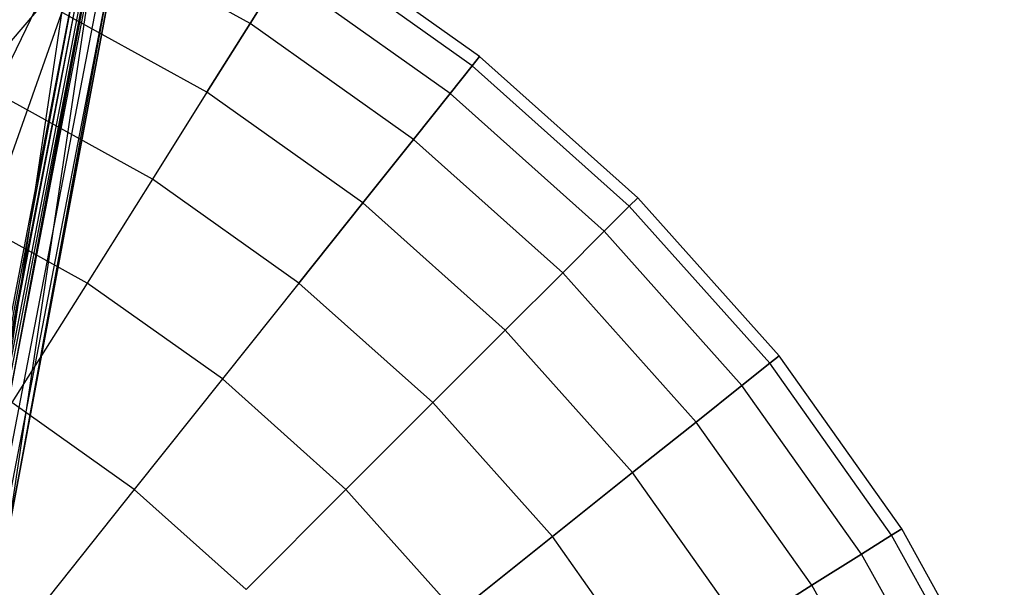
# Model space of a CAD drawing. Extents: x 0.2 to 44.2, y -21.9 to 24.
# Tile 121 of 239: x 39.2 to 43.3, y -4.6 to -2.2. Entities that reach past the tile are written whole.
import ezdxf

# ---------------------------------------------------------------- set-up
doc = ezdxf.new("R2010")
doc.units = 0
doc.header["$LTSCALE"] = 2.54
doc.layers.get('0').update_dxf_attribs({"color": 13, "linetype": 'CONTINUOUS'})

# ---------------------------------------------------------------- blocks, each defined once
blk = doc.blocks.new('KARO-10934_STL')
at = {"color": 0}
for p, q in [((39.0139, -4.4205, 124.285), (39.5707, -0.6996, 124.285)), ((39.0139, -4.4205, 126.1525), (39.5707, -0.6996, 124.285)), ((39.0139, -4.4205, 124.285), (39.5707, -0.6996, 124.285)), ((39.0139, -4.4205, 126.1525), (39.5707, -0.6996, 124.285)), ((39.6706, -0.7036, 124.285), (39.1106, -4.4459, 124.285)), ((39.6706, -0.7036, 124.285), (39.1106, -4.4459, 124.285)), ((39.4228, -1.9771, 126.2025), (38.5972, -4.3111, 126.1937)), ((39.4228, -1.9771, 126.2025), (38.5972, -4.3111, 126.1937)), ((38.9183, -4.585, 126.3025), (39.4221, -1.977, 126.3025)), ((38.9183, -4.585, 126.3025), (39.4221, -1.977, 126.3025)), ((38.9371, -4.5901, 126.1984), (39.4415, -1.9792, 126.1984)), ((38.9371, -4.5901, 126.1984), (39.4415, -1.9792, 126.1984)), ((38.9524, -4.5943, 126.1875), (39.4573, -1.981, 126.1875)), ((38.9524, -4.5943, 126.1875), (39.4573, -1.981, 126.1875)), ((38.9626, -4.5971, 126.1714), (39.4678, -1.9822, 126.1714)), ((38.9626, -4.5971, 126.1714), (39.4678, -1.9822, 126.1714)), ((38.9665, -4.4081, 126.2025), (39.4228, -1.9771, 126.2025)), ((38.9665, -4.4081, 126.2025), (39.4228, -1.9771, 126.2025)), ((38.9665, -4.4081, 126.2025), (39.4415, -1.9792, 126.1984)), ((38.9665, -4.4081, 126.2025), (39.4415, -1.9792, 126.1984)), ((39.4228, -1.9771, 126.2025), (38.9671, -2.5114, 126.1937)), ((39.4228, -1.9771, 126.2025), (38.9671, -2.5114, 126.1937)), ((39.479, -1.9835, 126.291), (38.9735, -4.6001, 126.291)), ((39.479, -1.9835, 126.291), (38.9735, -4.6001, 126.291)), ((39.0139, -4.4205, 126.1525), (39.4678, -1.9822, 126.1714)), ((39.0139, -4.4205, 126.1525), (39.4678, -1.9822, 126.1714)), ((39.0139, -4.4205, 126.1525), (39.4715, -1.9827, 126.1525)), ((39.0139, -4.4205, 126.1525), (39.4715, -1.9827, 126.1525)), ((39.5273, -1.9891, 126.2584), (39.0204, -4.613, 126.2584)), ((39.5273, -1.9891, 126.2584), (39.0204, -4.613, 126.2584)), ((39.5595, -1.9928, 126.2098), (39.0517, -4.6215, 126.2098)), ((39.5595, -1.9928, 126.2098), (39.0517, -4.6215, 126.2098)), ((39.5595, -1.9928, 126.2098), (39.1106, -4.4459, 126.1525)), ((39.5595, -1.9928, 126.2098), (39.1106, -4.4459, 126.1525)), ((39.1106, -4.4459, 126.1525), (39.5708, -1.9941, 126.1525)), ((39.5708, -1.9941, 126.1525), (39.1106, -4.4459, 124.285)), ((39.5708, -1.9941, 126.1525), (39.1106, -4.4459, 124.285)), ((39.1106, -4.4459, 126.1525), (39.5708, -1.9941, 126.1525))]:
    blk.add_line(p, q, dxfattribs=at)
blk = doc.blocks.new('GRUPUJ_1')
at = {"color": 0}
for p, q in [((39.921, 19.695, 25.2377), (39.1798, 20.1046, 25.2377)), ((39.921, 19.695, 19.9533), (39.1798, 20.1046, 19.9533)), ((39.921, 19.695, 25.2377), (39.1798, 20.1046, 25.2377)), ((39.921, 19.695, 19.9533), (39.1798, 20.1046, 19.9533)), ((40.8915, 19.5559, 22.5955), (40.1598, 20.0751, 22.5955)), ((40.8915, 19.5559, 22.5955), (40.1598, 20.0751, 22.5955)), ((40.8601, 19.5166, 21.6998), (40.133, 20.0325, 21.6998)), ((40.8601, 19.5166, 23.4912), (40.133, 20.0325, 23.4912)), ((40.8601, 19.5166, 21.6998), (40.133, 20.0325, 21.6998)), ((40.8601, 19.5166, 23.4912), (40.133, 20.0325, 23.4912)), ((40.0531, 19.9052, 20.8153), (39.921, 19.695, 19.9533)), ((39.921, 19.695, 25.2377), (40.0531, 19.9052, 24.3757)), ((39.921, 19.695, 25.2377), (40.0531, 19.9052, 24.3757)), ((40.0531, 19.9052, 20.8153), (39.921, 19.695, 19.9533)), ((40.7664, 19.3991, 20.8153), (40.0531, 19.9052, 20.8153)), ((40.7664, 19.3991, 24.3757), (40.0531, 19.9052, 24.3757)), ((40.7664, 19.3991, 24.3757), (40.0531, 19.9052, 24.3757)), ((40.7664, 19.3991, 20.8153), (40.0531, 19.9052, 20.8153)), ((39.0309, 19.7952, 26.0666), (38.8426, 19.4043, 26.8518)), ((39.0309, 19.7952, 26.0666), (38.8426, 19.4043, 26.8518)), ((39.0309, 19.7952, 19.1244), (38.8426, 19.4043, 18.3393)), ((39.0309, 19.7952, 19.1244), (38.8426, 19.4043, 18.3393)), ((39.7383, 19.4043, 26.0666), (39.0309, 19.7952, 26.0666)), ((39.7383, 19.4043, 26.0666), (39.0309, 19.7952, 26.0666)), ((39.7383, 19.4043, 19.1244), (39.0309, 19.7952, 19.1244)), ((39.7383, 19.4043, 19.1244), (39.0309, 19.7952, 19.1244)), ((39.7383, 19.4043, 26.0666), (39.921, 19.695, 25.2377)), ((39.921, 19.695, 19.9533), (39.7383, 19.4043, 19.1244)), ((39.7383, 19.4043, 26.0666), (39.921, 19.695, 25.2377)), ((39.921, 19.695, 19.9533), (39.7383, 19.4043, 19.1244)), ((40.6116, 19.2049, 25.2377), (39.921, 19.695, 25.2377)), ((40.6116, 19.2049, 25.2377), (39.921, 19.695, 25.2377)), ((40.6116, 19.2049, 19.9533), (39.921, 19.695, 19.9533)), ((40.6116, 19.2049, 19.9533), (39.921, 19.695, 19.9533)), ((40.8915, 19.5559, 22.5955), (40.8601, 19.5166, 21.6998)), ((40.8601, 19.5166, 23.4912), (40.8915, 19.5559, 22.5955)), ((40.8915, 19.5559, 22.5955), (40.8601, 19.5166, 21.6998)), ((40.8601, 19.5166, 23.4912), (40.8915, 19.5559, 22.5955)), ((41.5604, 18.9581, 22.5955), (40.8915, 19.5559, 22.5955)), ((41.5604, 18.9581, 22.5955), (40.8915, 19.5559, 22.5955)), ((40.8601, 19.5166, 21.6998), (40.7664, 19.3991, 20.8153)), ((40.7664, 19.3991, 24.3757), (40.8601, 19.5166, 23.4912)), ((40.7664, 19.3991, 24.3757), (40.8601, 19.5166, 23.4912)), ((40.8601, 19.5166, 21.6998), (40.7664, 19.3991, 20.8153)), ((41.5248, 18.9226, 21.6998), (40.8601, 19.5166, 21.6998)), ((41.5248, 18.9226, 23.4912), (40.8601, 19.5166, 23.4912)), ((41.5248, 18.9226, 23.4912), (40.8601, 19.5166, 23.4912)), ((41.5248, 18.9226, 21.6998), (40.8601, 19.5166, 21.6998)), ((39.5074, 19.0368, 26.8518), (38.8426, 19.4043, 26.8518)), ((39.5074, 19.0368, 26.8518), (38.8426, 19.4043, 26.8518)), ((39.5074, 19.0368, 18.3393), (38.8426, 19.4043, 18.3393)), ((39.5074, 19.0368, 18.3393), (38.8426, 19.4043, 18.3393)), ((39.7383, 19.4043, 26.0666), (39.5074, 19.0368, 26.8518)), ((39.7383, 19.4043, 26.0666), (39.5074, 19.0368, 26.8518)), ((39.7383, 19.4043, 19.1244), (39.5074, 19.0368, 18.3393)), ((39.7383, 19.4043, 19.1244), (39.5074, 19.0368, 18.3393)), ((40.3975, 18.9365, 26.0666), (39.7383, 19.4043, 26.0666)), ((40.3975, 18.9365, 19.1244), (39.7383, 19.4043, 19.1244)), ((40.3975, 18.9365, 26.0666), (39.7383, 19.4043, 26.0666)), ((40.3975, 18.9365, 19.1244), (39.7383, 19.4043, 19.1244)), ((40.6116, 19.2049, 25.2377), (40.7664, 19.3991, 24.3757)), ((40.7664, 19.3991, 20.8153), (40.6116, 19.2049, 19.9533)), ((40.6116, 19.2049, 25.2377), (40.7664, 19.3991, 24.3757)), ((40.7664, 19.3991, 20.8153), (40.6116, 19.2049, 19.9533)), ((41.4186, 18.8163, 24.3757), (40.7664, 19.3991, 24.3757)), ((41.4186, 18.8163, 20.8153), (40.7664, 19.3991, 20.8153)), ((41.4186, 18.8163, 24.3757), (40.7664, 19.3991, 24.3757)), ((41.4186, 18.8163, 20.8153), (40.7664, 19.3991, 20.8153)), ((40.3975, 18.9365, 26.0666), (40.6116, 19.2049, 25.2377)), ((40.3975, 18.9365, 26.0666), (40.6116, 19.2049, 25.2377)), ((40.6116, 19.2049, 19.9533), (40.3975, 18.9365, 19.1244)), ((40.6116, 19.2049, 19.9533), (40.3975, 18.9365, 19.1244)), ((41.243, 18.6407, 19.9533), (40.6116, 19.2049, 19.9533)), ((41.243, 18.6407, 25.2377), (40.6116, 19.2049, 25.2377)), ((41.243, 18.6407, 25.2377), (40.6116, 19.2049, 25.2377)), ((41.243, 18.6407, 19.9533), (40.6116, 19.2049, 19.9533)), ((39.5074, 19.0368, 26.8518), (39.2312, 18.5972, 27.5834)), ((39.5074, 19.0368, 26.8518), (39.2312, 18.5972, 27.5834)), ((39.5074, 19.0368, 18.3393), (39.2312, 18.5972, 17.6076)), ((39.5074, 19.0368, 18.3393), (39.2312, 18.5972, 17.6076)), ((40.1269, 18.5972, 26.8518), (39.5074, 19.0368, 26.8518)), ((40.1269, 18.5972, 26.8518), (39.5074, 19.0368, 26.8518)), ((40.1269, 18.5972, 18.3393), (39.5074, 19.0368, 18.3393)), ((40.1269, 18.5972, 18.3393), (39.5074, 19.0368, 18.3393)), ((41.5604, 18.9581, 22.5955), (41.5248, 18.9226, 21.6998)), ((41.5248, 18.9226, 23.4912), (41.5604, 18.9581, 22.5955)), ((41.5248, 18.9226, 23.4912), (41.5604, 18.9581, 22.5955)), ((41.5604, 18.9581, 22.5955), (41.5248, 18.9226, 21.6998)), ((42.1582, 18.2892, 22.5955), (41.5604, 18.9581, 22.5955)), ((42.1582, 18.2892, 22.5955), (41.5604, 18.9581, 22.5955)), ((39.2312, 18.5972, 27.5834), (38.6173, 18.9365, 27.5834)), ((39.2312, 18.5972, 27.5834), (38.6173, 18.9365, 27.5834)), ((39.2312, 18.5972, 17.6076), (38.6173, 18.9365, 17.6076)), ((39.2312, 18.5972, 17.6076), (38.6173, 18.9365, 17.6076)), ((40.1269, 18.5972, 26.8518), (40.3975, 18.9365, 26.0666)), ((40.1269, 18.5972, 26.8518), (40.3975, 18.9365, 26.0666)), ((40.3975, 18.9365, 19.1244), (40.1269, 18.5972, 18.3393)), ((40.3975, 18.9365, 19.1244), (40.1269, 18.5972, 18.3393)), ((41.0002, 18.3979, 26.0666), (40.3975, 18.9365, 26.0666)), ((41.0002, 18.3979, 26.0666), (40.3975, 18.9365, 26.0666)), ((41.0002, 18.3979, 19.1244), (40.3975, 18.9365, 19.1244)), ((41.0002, 18.3979, 19.1244), (40.3975, 18.9365, 19.1244)), ((41.4186, 18.8163, 24.3757), (41.5248, 18.9226, 23.4912)), ((41.4186, 18.8163, 24.3757), (41.5248, 18.9226, 23.4912)), ((41.5248, 18.9226, 21.6998), (41.4186, 18.8163, 20.8153)), ((41.5248, 18.9226, 21.6998), (41.4186, 18.8163, 20.8153)), ((42.1189, 18.2578, 23.4912), (41.5248, 18.9226, 23.4912)), ((42.1189, 18.2578, 23.4912), (41.5248, 18.9226, 23.4912)), ((42.1189, 18.2578, 21.6998), (41.5248, 18.9226, 21.6998)), ((42.1189, 18.2578, 21.6998), (41.5248, 18.9226, 21.6998)), ((41.4186, 18.8163, 20.8153), (41.243, 18.6407, 19.9533)), ((41.243, 18.6407, 25.2377), (41.4186, 18.8163, 24.3757)), ((41.243, 18.6407, 25.2377), (41.4186, 18.8163, 24.3757)), ((41.4186, 18.8163, 20.8153), (41.243, 18.6407, 19.9533)), ((42.0014, 18.1641, 24.3757), (41.4186, 18.8163, 24.3757)), ((42.0014, 18.1641, 24.3757), (41.4186, 18.8163, 24.3757)), ((42.0014, 18.1641, 20.8153), (41.4186, 18.8163, 20.8153)), ((42.0014, 18.1641, 20.8153), (41.4186, 18.8163, 20.8153)), ((41.243, 18.6407, 19.9533), (41.0002, 18.3979, 19.1244)), ((41.0002, 18.3979, 26.0666), (41.243, 18.6407, 25.2377)), ((41.243, 18.6407, 19.9533), (41.0002, 18.3979, 19.1244)), ((41.0002, 18.3979, 26.0666), (41.243, 18.6407, 25.2377)), ((41.8072, 18.0093, 19.9533), (41.243, 18.6407, 19.9533)), ((41.8072, 18.0093, 25.2377), (41.243, 18.6407, 25.2377)), ((41.8072, 18.0093, 25.2377), (41.243, 18.6407, 25.2377)), ((41.8072, 18.0093, 19.9533), (41.243, 18.6407, 19.9533)), ((39.2312, 18.5972, 27.5834), (38.9132, 18.0911, 28.2524)), ((39.2312, 18.5972, 27.5834), (38.9132, 18.0911, 28.2524)), ((39.2312, 18.5972, 17.6076), (38.9132, 18.0911, 16.9387)), ((39.2312, 18.5972, 17.6076), (38.9132, 18.0911, 16.9387)), ((39.8033, 18.1914, 27.5834), (39.2312, 18.5972, 27.5834)), ((39.8033, 18.1914, 27.5834), (39.2312, 18.5972, 27.5834)), ((39.8033, 18.1914, 17.6076), (39.2312, 18.5972, 17.6076)), ((39.8033, 18.1914, 17.6076), (39.2312, 18.5972, 17.6076)), ((40.1269, 18.5972, 26.8518), (39.8033, 18.1914, 27.5834)), ((40.1269, 18.5972, 26.8518), (39.8033, 18.1914, 27.5834)), ((40.1269, 18.5972, 18.3393), (39.8033, 18.1914, 17.6076)), ((40.1269, 18.5972, 18.3393), (39.8033, 18.1914, 17.6076)), ((40.6933, 18.0911, 26.8518), (40.1269, 18.5972, 26.8518)), ((40.6933, 18.0911, 26.8518), (40.1269, 18.5972, 26.8518)), ((40.6933, 18.0911, 18.3393), (40.1269, 18.5972, 18.3393)), ((40.6933, 18.0911, 18.3393), (40.1269, 18.5972, 18.3393)), ((40.6933, 18.0911, 26.8518), (41.0002, 18.3979, 26.0666)), ((40.6933, 18.0911, 26.8518), (41.0002, 18.3979, 26.0666)), ((41.0002, 18.3979, 19.1244), (40.6933, 18.0911, 18.3393)), ((41.0002, 18.3979, 19.1244), (40.6933, 18.0911, 18.3393)), ((41.5388, 17.7952, 26.0666), (41.0002, 18.3979, 26.0666)), ((41.5388, 17.7952, 19.1244), (41.0002, 18.3979, 19.1244)), ((41.5388, 17.7952, 26.0666), (41.0002, 18.3979, 26.0666)), ((41.5388, 17.7952, 19.1244), (41.0002, 18.3979, 19.1244)), ((42.1189, 18.2578, 23.4912), (42.1582, 18.2892, 22.5955)), ((42.1582, 18.2892, 22.5955), (42.1189, 18.2578, 21.6998)), ((42.1189, 18.2578, 23.4912), (42.1582, 18.2892, 22.5955)), ((42.1582, 18.2892, 22.5955), (42.1189, 18.2578, 21.6998)), ((42.6773, 17.5575, 22.5955), (42.1582, 18.2892, 22.5955)), ((42.6773, 17.5575, 22.5955), (42.1582, 18.2892, 22.5955)), ((42.0014, 18.1641, 24.3757), (42.1189, 18.2578, 23.4912)), ((42.0014, 18.1641, 24.3757), (42.1189, 18.2578, 23.4912)), ((42.1189, 18.2578, 21.6998), (42.0014, 18.1641, 20.8153)), ((42.1189, 18.2578, 21.6998), (42.0014, 18.1641, 20.8153)), ((42.6347, 17.5308, 23.4912), (42.1189, 18.2578, 23.4912)), ((42.6347, 17.5308, 23.4912), (42.1189, 18.2578, 23.4912)), ((42.6347, 17.5308, 21.6998), (42.1189, 18.2578, 21.6998)), ((42.6347, 17.5308, 21.6998), (42.1189, 18.2578, 21.6998)), ((39.8033, 18.1914, 27.5834), (39.4305, 17.724, 28.2524)), ((39.8033, 18.1914, 27.5834), (39.4305, 17.724, 28.2524)), ((39.8033, 18.1914, 17.6076), (39.4305, 17.724, 16.9387)), ((39.8033, 18.1914, 17.6076), (39.4305, 17.724, 16.9387)), ((40.3262, 17.724, 27.5834), (39.8033, 18.1914, 27.5834)), ((40.3262, 17.724, 27.5834), (39.8033, 18.1914, 27.5834)), ((40.3262, 17.724, 17.6076), (39.8033, 18.1914, 17.6076)), ((40.3262, 17.724, 17.6076), (39.8033, 18.1914, 17.6076)), ((41.8072, 18.0093, 25.2377), (42.0014, 18.1641, 24.3757)), ((41.8072, 18.0093, 25.2377), (42.0014, 18.1641, 24.3757)), ((42.0014, 18.1641, 20.8153), (41.8072, 18.0093, 19.9533)), ((42.0014, 18.1641, 20.8153), (41.8072, 18.0093, 19.9533)), ((42.5075, 17.4508, 24.3757), (42.0014, 18.1641, 24.3757)), ((42.5075, 17.4508, 24.3757), (42.0014, 18.1641, 24.3757)), ((42.5075, 17.4508, 20.8153), (42.0014, 18.1641, 20.8153)), ((42.5075, 17.4508, 20.8153), (42.0014, 18.1641, 20.8153)), ((39.4305, 17.724, 28.2524), (38.9132, 18.0911, 28.2524)), ((39.4305, 17.724, 28.2524), (38.9132, 18.0911, 28.2524)), ((39.4305, 17.724, 16.9387), (38.9132, 18.0911, 16.9387)), ((39.4305, 17.724, 16.9387), (38.9132, 18.0911, 16.9387)), ((40.3262, 17.724, 27.5834), (40.6933, 18.0911, 26.8518)), ((40.6933, 18.0911, 18.3393), (40.3262, 17.724, 17.6076)), ((40.6933, 18.0911, 18.3393), (40.3262, 17.724, 17.6076)), ((40.3262, 17.724, 27.5834), (40.6933, 18.0911, 26.8518)), ((41.1995, 17.5247, 26.8518), (40.6933, 18.0911, 26.8518)), ((41.1995, 17.5247, 18.3393), (40.6933, 18.0911, 18.3393)), ((41.1995, 17.5247, 26.8518), (40.6933, 18.0911, 26.8518)), ((41.1995, 17.5247, 18.3393), (40.6933, 18.0911, 18.3393)), ((41.8072, 18.0093, 19.9533), (41.5388, 17.7952, 19.1244)), ((41.5388, 17.7952, 26.0666), (41.8072, 18.0093, 25.2377)), ((41.8072, 18.0093, 19.9533), (41.5388, 17.7952, 19.1244)), ((41.5388, 17.7952, 26.0666), (41.8072, 18.0093, 25.2377)), ((42.2972, 17.3187, 25.2377), (41.8072, 18.0093, 25.2377)), ((42.2972, 17.3187, 19.9533), (41.8072, 18.0093, 19.9533)), ((42.2972, 17.3187, 25.2377), (41.8072, 18.0093, 25.2377)), ((42.2972, 17.3187, 19.9533), (41.8072, 18.0093, 19.9533)), ((41.1995, 17.5247, 26.8518), (41.5388, 17.7952, 26.0666)), ((41.5388, 17.7952, 19.1244), (41.1995, 17.5247, 18.3393)), ((41.1995, 17.5247, 26.8518), (41.5388, 17.7952, 26.0666)), ((41.5388, 17.7952, 19.1244), (41.1995, 17.5247, 18.3393)), ((42.0065, 17.136, 26.0666), (41.5388, 17.7952, 26.0666)), ((42.0065, 17.136, 19.1244), (41.5388, 17.7952, 19.1244)), ((42.0065, 17.136, 26.0666), (41.5388, 17.7952, 26.0666)), ((42.0065, 17.136, 19.1244), (41.5388, 17.7952, 19.1244)), ((39.4305, 17.724, 28.2524), (39.0135, 17.201, 28.8502)), ((39.4305, 17.724, 28.2524), (39.0135, 17.201, 28.8502)), ((39.4305, 17.724, 16.9387), (39.0135, 17.201, 16.3409)), ((39.4305, 17.724, 16.9387), (39.0135, 17.201, 16.3409)), ((39.9035, 17.3013, 28.2524), (39.4305, 17.724, 28.2524)), ((39.9035, 17.3013, 28.2524), (39.4305, 17.724, 28.2524)), ((39.9035, 17.3013, 16.9387), (39.4305, 17.724, 16.9387)), ((39.9035, 17.3013, 16.9387), (39.4305, 17.724, 16.9387)), ((40.3262, 17.724, 27.5834), (39.9035, 17.3013, 28.2524)), ((40.3262, 17.724, 27.5834), (39.9035, 17.3013, 28.2524)), ((40.3262, 17.724, 17.6076), (39.9035, 17.3013, 16.9387)), ((40.3262, 17.724, 17.6076), (39.9035, 17.3013, 16.9387)), ((40.7936, 17.201, 27.5834), (40.3262, 17.724, 27.5834)), ((40.7936, 17.201, 17.6076), (40.3262, 17.724, 17.6076)), ((40.7936, 17.201, 27.5834), (40.3262, 17.724, 27.5834)), ((40.7936, 17.201, 17.6076), (40.3262, 17.724, 17.6076)), ((42.6347, 17.5308, 23.4912), (42.6773, 17.5575, 22.5955)), ((42.6773, 17.5575, 22.5955), (42.6347, 17.5308, 21.6998)), ((42.6347, 17.5308, 23.4912), (42.6773, 17.5575, 22.5955)), ((42.6773, 17.5575, 22.5955), (42.6347, 17.5308, 21.6998)), ((43.1113, 16.7724, 22.5955), (42.6773, 17.5575, 22.5955)), ((43.1113, 16.7724, 22.5955), (42.6773, 17.5575, 22.5955)), ((41.1995, 17.5247, 18.3393), (40.7936, 17.201, 17.6076)), ((40.7936, 17.201, 27.5834), (41.1995, 17.5247, 26.8518)), ((41.1995, 17.5247, 18.3393), (40.7936, 17.201, 17.6076)), ((40.7936, 17.201, 27.5834), (41.1995, 17.5247, 26.8518)), ((41.6391, 16.9052, 26.8518), (41.1995, 17.5247, 26.8518)), ((41.6391, 16.9052, 18.3393), (41.1995, 17.5247, 18.3393)), ((41.6391, 16.9052, 26.8518), (41.1995, 17.5247, 26.8518)), ((41.6391, 16.9052, 18.3393), (41.1995, 17.5247, 18.3393)), ((42.5075, 17.4508, 24.3757), (42.6347, 17.5308, 23.4912)), ((42.6347, 17.5308, 21.6998), (42.5075, 17.4508, 20.8153)), ((42.6347, 17.5308, 21.6998), (42.5075, 17.4508, 20.8153)), ((42.5075, 17.4508, 24.3757), (42.6347, 17.5308, 23.4912)), ((43.066, 16.7505, 21.6998), (42.6347, 17.5308, 21.6998)), ((43.066, 16.7505, 23.4912), (42.6347, 17.5308, 23.4912)), ((43.066, 16.7505, 23.4912), (42.6347, 17.5308, 23.4912)), ((43.066, 16.7505, 21.6998), (42.6347, 17.5308, 21.6998)), ((42.2972, 17.3187, 25.2377), (42.5075, 17.4508, 24.3757)), ((42.5075, 17.4508, 20.8153), (42.2972, 17.3187, 19.9533)), ((42.5075, 17.4508, 20.8153), (42.2972, 17.3187, 19.9533)), ((42.2972, 17.3187, 25.2377), (42.5075, 17.4508, 24.3757)), ((42.9306, 16.6853, 20.8153), (42.5075, 17.4508, 20.8153)), ((42.9306, 16.6853, 24.3757), (42.5075, 17.4508, 24.3757)), ((42.9306, 16.6853, 20.8153), (42.5075, 17.4508, 20.8153)), ((42.9306, 16.6853, 24.3757), (42.5075, 17.4508, 24.3757)), ((42.2972, 17.3187, 19.9533), (42.0065, 17.136, 19.1244)), ((42.0065, 17.136, 26.0666), (42.2972, 17.3187, 25.2377)), ((42.0065, 17.136, 26.0666), (42.2972, 17.3187, 25.2377)), ((42.2972, 17.3187, 19.9533), (42.0065, 17.136, 19.1244)), ((42.7068, 16.5776, 25.2377), (42.2972, 17.3187, 25.2377)), ((42.7068, 16.5776, 19.9533), (42.2972, 17.3187, 19.9533)), ((42.7068, 16.5776, 19.9533), (42.2972, 17.3187, 19.9533)), ((42.7068, 16.5776, 25.2377), (42.2972, 17.3187, 25.2377))]:
    blk.add_line(p, q, dxfattribs=at)
blk = doc.blocks.new('GRUPUJ_3')
at = {"color": 0}
for name, p in [('GRUPUJ_1', (0, 0)), ('KARO-10934_STL', (-0.2222, 21.9402, -1.2505))]:
    blk.add_blockref(name, p, dxfattribs=at)

msp = doc.modelspace()

# ---------------------------------------------------------------- block references
at = {"color": 0}
msp.add_blockref('GRUPUJ_3', (0.2222, -21.9402, 1.2505), dxfattribs=at)

doc.saveas('drawing.dxf')
